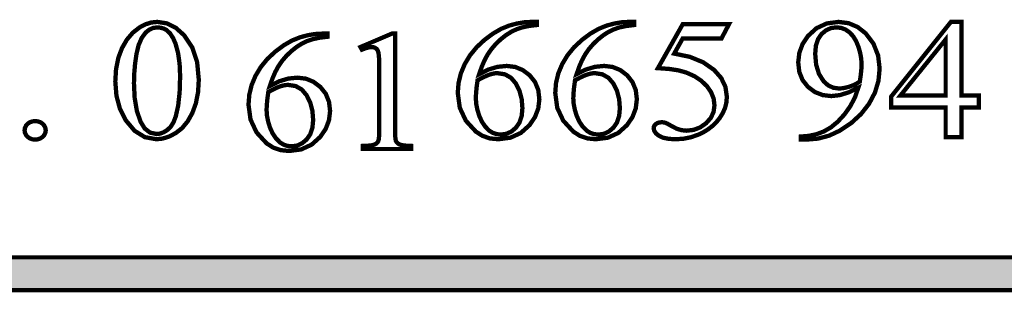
# Model space of a CAD drawing. Extents: x -2911 to 10058, y -5912 to -1002.
# Tile 26 of 43: x 8515 to 8545, y -3610 to -3602. Entities that reach past the tile are written whole.
import ezdxf

# ---------------------------------------------------------------- set-up
doc = ezdxf.new("R2010")
doc.units = 0
doc.header["$LTSCALE"] = 1.125
doc.layers.add('TAB', color=7, linetype='CONTINUOUS')

msp = doc.modelspace()

# ---------------------------------------------------------------- linework, layer by layer
at = {"layer": 'TAB', "linetype": 'Continuous', "const_width": 0.131}
for points in [[(8517.539, -3603.906), (8517.562, -3603.533), (8517.629, -3603.197), (8517.742, -3602.897), (8517.891, -3602.638), (8518.071, -3602.428), (8518.28, -3602.266), (8518.455, -3602.174), (8518.634, -3602.119), (8518.818, -3602.101), (8519.108, -3602.146), (8519.378, -3602.28), (8519.627, -3602.503), (8519.877, -3602.875), (8520.026, -3603.325), (8520.076, -3603.854), (8520.054, -3604.231), (8519.988, -3604.569), (8519.879, -3604.867), (8519.736, -3605.12), (8519.569, -3605.322), (8519.378, -3605.472), (8519.176, -3605.577), (8518.98, -3605.64), (8518.788, -3605.66), (8518.435, -3605.596), (8518.124, -3605.403), (8517.854, -3605.081), (8517.679, -3604.734), (8517.574, -3604.342)], [(8518.106, -3603.969), (8518.128, -3604.412), (8518.194, -3604.798), (8518.305, -3605.125), (8518.433, -3605.334), (8518.597, -3605.46), (8518.797, -3605.502), (8518.903, -3605.488), (8519.011, -3605.447), (8519.121, -3605.379), (8519.224, -3605.279), (8519.309, -3605.142), (8519.376, -3604.968), (8519.45, -3604.639), (8519.494, -3604.23), (8519.509, -3603.742), (8519.493, -3603.373), (8519.447, -3603.047), (8519.37, -3602.764), (8519.294, -3602.589), (8519.204, -3602.451), (8519.101, -3602.351), (8519.017, -3602.305), (8518.921, -3602.278), (8518.815, -3602.268), (8518.688, -3602.285), (8518.572, -3602.337), (8518.464, -3602.422), (8518.341, -3602.589), (8518.246, -3602.809), (8518.181, -3603.082), (8518.139, -3603.381), (8518.114, -3603.676)], [(8530.346, -3602.101), (8530.346, -3602.195), (8530.107, -3602.224), (8529.9, -3602.268), (8529.723, -3602.328), (8529.563, -3602.406), (8529.404, -3602.507), (8529.246, -3602.633), (8529.098, -3602.774), (8528.968, -3602.926), (8528.855, -3603.088), (8528.758, -3603.267), (8528.672, -3603.466), (8528.596, -3603.686), (8528.874, -3603.547), (8529.153, -3603.464), (8529.433, -3603.436), (8529.689, -3603.467), (8529.921, -3603.562), (8530.13, -3603.719), (8530.294, -3603.926), (8530.392, -3604.168), (8530.425, -3604.447), (8530.392, -3604.725), (8530.292, -3604.987), (8530.127, -3605.231), (8529.862, -3605.469), (8529.546, -3605.613), (8529.178, -3605.66), (8528.923, -3605.635), (8528.696, -3605.557), (8528.495, -3605.428), (8528.19, -3605.097), (8528.007, -3604.706), (8527.946, -3604.255), (8527.969, -3603.953), (8528.04, -3603.662), (8528.157, -3603.381), (8528.318, -3603.114), (8528.519, -3602.869), (8528.76, -3602.645), (8529.018, -3602.454), (8529.268, -3602.31), (8529.511, -3602.212), (8529.744, -3602.15), (8529.967, -3602.113), (8530.179, -3602.101)], [(8533.308, -3602.101), (8533.308, -3602.195), (8533.069, -3602.224), (8532.861, -3602.268), (8532.685, -3602.328), (8532.524, -3602.406), (8532.366, -3602.507), (8532.208, -3602.633), (8532.06, -3602.774), (8531.929, -3602.926), (8531.817, -3603.088), (8531.72, -3603.267), (8531.633, -3603.466), (8531.558, -3603.686), (8531.836, -3603.547), (8532.115, -3603.464), (8532.395, -3603.436), (8532.65, -3603.467), (8532.883, -3603.562), (8533.091, -3603.719), (8533.255, -3603.926), (8533.354, -3604.168), (8533.387, -3604.447), (8533.354, -3604.725), (8533.254, -3604.987), (8533.088, -3605.231), (8532.824, -3605.469), (8532.507, -3605.613), (8532.14, -3605.66), (8531.885, -3605.635), (8531.657, -3605.557), (8531.456, -3605.428), (8531.151, -3605.097), (8530.968, -3604.706), (8530.908, -3604.255), (8530.931, -3603.953), (8531.001, -3603.662), (8531.119, -3603.381), (8531.28, -3603.114), (8531.481, -3602.869), (8531.722, -3602.645), (8531.979, -3602.454), (8532.23, -3602.31), (8532.472, -3602.212), (8532.706, -3602.15), (8532.929, -3602.113), (8533.141, -3602.101)], [(8536.187, -3602.172), (8535.96, -3602.601), (8534.781, -3602.601), (8534.523, -3603.062), (8534.999, -3603.161), (8535.404, -3603.327), (8535.737, -3603.56), (8535.951, -3603.803), (8536.079, -3604.072), (8536.122, -3604.369), (8536.108, -3604.545), (8536.067, -3604.712), (8535.997, -3604.869), (8535.906, -3605.015), (8535.8, -3605.146), (8535.68, -3605.261), (8535.548, -3605.362), (8535.406, -3605.449), (8535.254, -3605.522), (8535.031, -3605.599), (8534.804, -3605.645), (8534.572, -3605.66), (8534.358, -3605.649), (8534.187, -3605.614), (8534.059, -3605.556), (8533.969, -3605.484), (8533.916, -3605.406), (8533.898, -3605.325), (8533.906, -3605.279), (8533.928, -3605.238), (8533.964, -3605.2), (8534.013, -3605.169), (8534.069, -3605.151), (8534.132, -3605.145), (8534.18, -3605.147), (8534.225, -3605.154), (8534.264, -3605.165), (8534.311, -3605.186), (8534.375, -3605.22), (8534.457, -3605.269), (8534.602, -3605.342), (8534.748, -3605.386), (8534.896, -3605.401), (8535.112, -3605.376), (8535.311, -3605.301), (8535.49, -3605.176), (8535.633, -3605.016), (8535.718, -3604.835), (8535.746, -3604.632), (8535.721, -3604.429), (8535.645, -3604.236), (8535.518, -3604.052), (8535.346, -3603.886), (8535.136, -3603.747), (8534.887, -3603.636), (8534.652, -3603.571), (8534.365, -3603.527), (8534.028, -3603.504), (8534.781, -3602.172)], [(8538.369, -3605.671), (8538.369, -3605.578), (8538.614, -3605.558), (8538.848, -3605.507), (8539.069, -3605.424), (8539.283, -3605.301), (8539.492, -3605.129), (8539.696, -3604.907), (8539.877, -3604.653), (8540.017, -3604.383), (8540.117, -3604.096), (8539.824, -3604.238), (8539.55, -3604.323), (8539.295, -3604.351), (8539.033, -3604.32), (8538.796, -3604.227), (8538.587, -3604.072), (8538.423, -3603.865), (8538.324, -3603.618), (8538.291, -3603.33), (8538.324, -3603.041), (8538.423, -3602.774), (8538.587, -3602.528), (8538.848, -3602.291), (8539.158, -3602.148), (8539.516, -3602.101), (8539.822, -3602.14), (8540.097, -3602.256), (8540.342, -3602.45), (8540.577, -3602.761), (8540.718, -3603.117), (8540.765, -3603.517), (8540.729, -3603.889), (8540.622, -3604.245), (8540.444, -3604.583), (8540.201, -3604.894), (8539.904, -3605.167), (8539.55, -3605.402), (8539.23, -3605.552), (8538.892, -3605.641), (8538.534, -3605.671)], [(8540.163, -3603.909), (8540.192, -3603.704), (8540.21, -3603.529), (8540.216, -3603.383), (8540.205, -3603.215), (8540.173, -3603.039), (8540.12, -3602.853), (8540.047, -3602.679), (8539.957, -3602.533), (8539.849, -3602.418), (8539.728, -3602.333), (8539.595, -3602.283), (8539.451, -3602.266), (8539.287, -3602.288), (8539.137, -3602.356), (8539, -3602.468), (8538.893, -3602.624), (8538.828, -3602.825), (8538.807, -3603.069), (8538.835, -3603.399), (8538.921, -3603.677), (8539.064, -3603.904), (8539.199, -3604.024), (8539.353, -3604.097), (8539.526, -3604.121), (8539.621, -3604.115), (8539.726, -3604.097), (8539.843, -3604.066), (8539.959, -3604.024), (8540.066, -3603.971)], [(8543.776, -3604.336), (8543.776, -3604.695), (8543.249, -3604.695), (8543.249, -3605.6), (8542.771, -3605.6), (8542.771, -3604.695), (8541.112, -3604.695), (8541.112, -3604.371), (8542.931, -3602.101), (8543.249, -3602.101), (8543.249, -3604.336)], [(8523.987, -3602.457), (8523.987, -3602.551), (8523.749, -3602.58), (8523.541, -3602.624), (8523.364, -3602.684), (8523.204, -3602.762), (8523.045, -3602.863), (8522.887, -3602.989), (8522.739, -3603.13), (8522.609, -3603.282), (8522.496, -3603.444), (8522.399, -3603.623), (8522.313, -3603.822), (8522.238, -3604.042), (8522.516, -3603.903), (8522.794, -3603.82), (8523.074, -3603.792), (8523.33, -3603.823), (8523.562, -3603.918), (8523.771, -3604.075), (8523.935, -3604.282), (8524.033, -3604.524), (8524.066, -3604.803), (8524.033, -3605.081), (8523.934, -3605.343), (8523.768, -3605.587), (8523.503, -3605.825), (8523.187, -3605.969), (8522.819, -3606.016), (8522.564, -3605.991), (8522.337, -3605.913), (8522.136, -3605.784), (8521.831, -3605.453), (8521.648, -3605.062), (8521.587, -3604.611), (8521.611, -3604.309), (8521.681, -3604.018), (8521.799, -3603.737), (8521.959, -3603.47), (8522.16, -3603.225), (8522.402, -3603.001), (8522.659, -3602.81), (8522.909, -3602.666), (8523.152, -3602.568), (8523.386, -3602.506), (8523.608, -3602.469), (8523.82, -3602.457)], [(8524.988, -3602.864), (8525.943, -3602.457), (8526.039, -3602.457), (8526.039, -3605.352), (8526.042, -3605.52), (8526.051, -3605.639), (8526.065, -3605.711), (8526.091, -3605.754), (8526.129, -3605.79), (8526.18, -3605.82), (8526.258, -3605.841), (8526.376, -3605.856), (8526.533, -3605.863), (8526.533, -3605.956), (8525.057, -3605.956), (8525.057, -3605.863), (8525.221, -3605.856), (8525.341, -3605.842), (8525.417, -3605.82), (8525.465, -3605.793), (8525.502, -3605.761), (8525.529, -3605.722), (8525.547, -3605.653), (8525.557, -3605.53), (8525.561, -3605.352), (8525.561, -3603.501), (8525.558, -3603.282), (8525.548, -3603.122), (8525.532, -3603.021), (8525.515, -3602.972), (8525.49, -3602.932), (8525.458, -3602.902), (8525.42, -3602.881), (8525.378, -3602.868), (8525.33, -3602.864), (8525.249, -3602.873), (8525.15, -3602.899), (8525.032, -3602.943)], [(8542.771, -3604.336), (8542.771, -3602.634), (8541.395, -3604.336)], [(8528.547, -3603.871), (8528.518, -3604.084), (8528.501, -3604.268), (8528.495, -3604.422), (8528.506, -3604.588), (8528.541, -3604.764), (8528.598, -3604.949), (8528.678, -3605.126), (8528.779, -3605.276), (8528.904, -3605.401), (8529.009, -3605.466), (8529.128, -3605.506), (8529.262, -3605.519), (8529.424, -3605.496), (8529.574, -3605.427), (8529.711, -3605.312), (8529.821, -3605.154), (8529.888, -3604.957), (8529.91, -3604.72), (8529.888, -3604.445), (8529.822, -3604.195), (8529.713, -3603.972), (8529.564, -3603.796), (8529.378, -3603.691), (8529.154, -3603.656), (8529.08, -3603.66), (8529.001, -3603.674), (8528.919, -3603.697), (8528.822, -3603.734), (8528.698, -3603.792)], [(8531.509, -3603.871), (8531.48, -3604.084), (8531.462, -3604.268), (8531.456, -3604.422), (8531.468, -3604.588), (8531.502, -3604.764), (8531.559, -3604.949), (8531.639, -3605.126), (8531.741, -3605.276), (8531.865, -3605.401), (8531.97, -3605.466), (8532.09, -3605.506), (8532.224, -3605.519), (8532.386, -3605.496), (8532.535, -3605.427), (8532.673, -3605.312), (8532.783, -3605.154), (8532.849, -3604.957), (8532.871, -3604.72), (8532.85, -3604.445), (8532.784, -3604.195), (8532.675, -3603.972), (8532.525, -3603.796), (8532.339, -3603.691), (8532.116, -3603.656), (8532.041, -3603.66), (8531.963, -3603.674), (8531.881, -3603.697), (8531.784, -3603.734), (8531.66, -3603.792)], [(8522.188, -3604.227), (8522.16, -3604.44), (8522.142, -3604.624), (8522.136, -3604.778), (8522.148, -3604.944), (8522.182, -3605.12), (8522.239, -3605.305), (8522.319, -3605.482), (8522.421, -3605.632), (8522.545, -3605.757), (8522.65, -3605.822), (8522.769, -3605.862), (8522.903, -3605.875), (8523.065, -3605.852), (8523.215, -3605.783), (8523.352, -3605.668), (8523.463, -3605.51), (8523.529, -3605.313), (8523.551, -3605.076), (8523.529, -3604.801), (8523.464, -3604.551), (8523.354, -3604.328), (8523.205, -3604.152), (8523.019, -3604.047), (8522.796, -3604.012), (8522.721, -3604.016), (8522.643, -3604.03), (8522.561, -3604.052), (8522.463, -3604.09), (8522.339, -3604.148)], [(8515.104, -3605.11), (8515.189, -3605.119), (8515.266, -3605.146), (8515.332, -3605.192), (8515.383, -3605.25), (8515.414, -3605.317), (8515.425, -3605.39), (8515.414, -3605.464), (8515.383, -3605.53), (8515.331, -3605.589), (8515.264, -3605.634), (8515.188, -3605.662), (8515.104, -3605.671), (8515.019, -3605.662), (8514.943, -3605.634), (8514.876, -3605.589), (8514.825, -3605.53), (8514.793, -3605.464), (8514.783, -3605.39), (8514.793, -3605.315), (8514.825, -3605.249), (8514.876, -3605.19), (8514.943, -3605.146), (8515.019, -3605.119)], [(8463.236, -3610.236), (8634.171, -3610.236), (8634.171, -3609.242), (8463.236, -3609.242)]]:
    msp.add_lwpolyline(points, close=True, dxfattribs=at)
at = {"layer": 'TAB', "linetype": 'Continuous'}
msp.add_solid([(8463.236, -3610.236), (8634.171, -3610.236), (8463.236, -3609.242), (8634.171, -3609.242)], dxfattribs=at)

doc.saveas('drawing.dxf')
